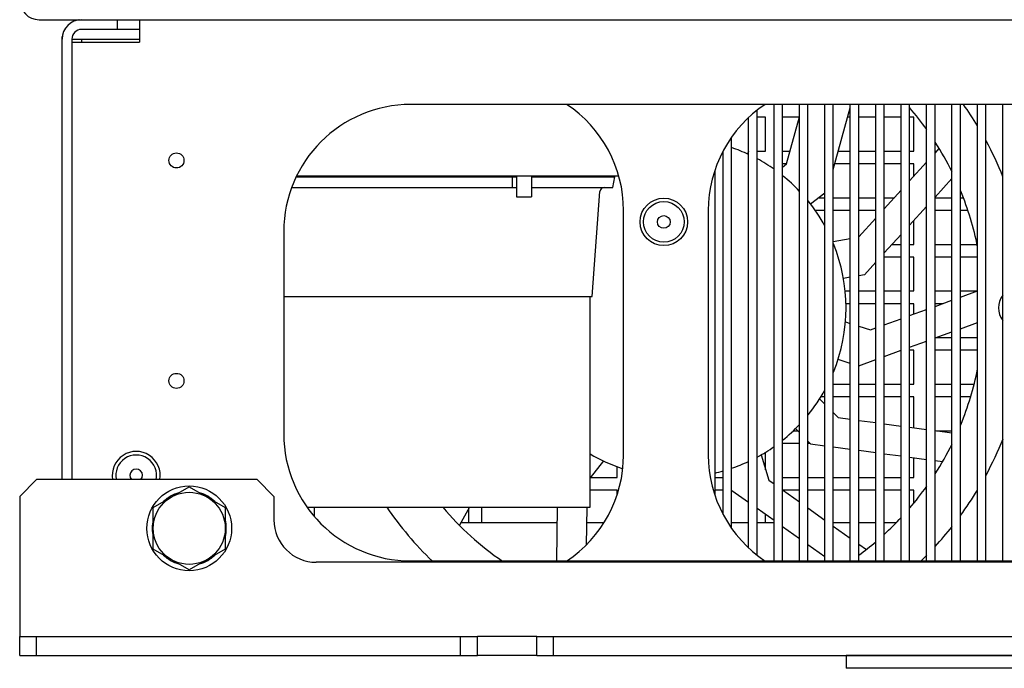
# Model space of a CAD drawing. Extents: x 29 to 410, y 35 to 287.
# Tile 1 of 30: x 56 to 79, y 54 to 69. Entities that reach past the tile are written whole.
import ezdxf

# ---------------------------------------------------------------- set-up
doc = ezdxf.new("R2010")
doc.units = 0
doc.header["$LTSCALE"] = 23.1
doc.layers.add('ALL_AXIS', color=7, linetype='CONTINUOUS')
doc.layers.add('ALL_FEATURES', color=7, linetype='CONTINUOUS')

msp = doc.modelspace()

# ---------------------------------------------------------------- linework, layer by layer
at = {"layer": 'ALL_AXIS', "color": 7, "linetype": 'CONTINUOUS'}
for p, q in [((62.06, 65.558), (67.26, 65.558)), ((67.26, 65.578), (67.26, 65.088)), ((67.614, 65.578), (67.614, 65.088)), ((67.614, 65.558), (69.583, 65.558)), ((69.536, 65.308), (69.583, 65.558)), ((67.26, 65.088), (67.614, 65.088)), ((68.997, 57.768), (68.997, 62.738)), ((58.687, 57.759), (59.537, 58.25)), ((59.537, 58.25), (60.387, 57.759)), ((58.687, 56.777), (58.687, 57.759)), ((60.387, 57.759), (60.387, 56.777)), ((62.317, 57.768), (68.997, 57.768)), ((59.537, 56.287), (58.687, 56.777)), ((60.387, 56.777), (59.537, 56.287)), ((67.737, 54.268), (66.337, 54.268))]:
    msp.add_line(p, q, dxfattribs=at)
at = {"layer": 'ALL_AXIS', "color": 3, "linetype": 'CONTINUOUS'}
msp.add_line((67.737, 54.718), (66.337, 54.718), dxfattribs=at)
at = {"layer": 'ALL_AXIS', "color": 7, "linetype": 'CONTINUOUS'}
for centre, radius in [((70.737, 64.498), 0.48), ((59.237, 60.748), 0.177), ((59.537, 57.268), 1), ((59.537, 57.268), 0.85)]:
    msp.add_circle(centre, radius, dxfattribs=at)
for centre, radius, start, end in [((58.287, 58.518), 0.48, 347.5457, 192.4543), ((59.537, 57.268), 0.875, 106.2709, 133.7291), ((59.537, 57.268), 0.875, 46.2709, 73.7291), ((59.537, 57.268), 0.875, 166.2709, 193.7291), ((59.537, 57.268), 0.875, 346.2709, 13.7291), ((59.537, 57.268), 0.875, 226.2709, 253.7291), ((59.537, 57.268), 0.875, 286.2709, 313.7291)]:
    msp.add_arc(centre, radius, start, end, dxfattribs=at)
at = {"layer": 'ALL_FEATURES', "color": 7, "linetype": 'CONTINUOUS'}
for p, q in [((55.997, 69.268), (122.077, 69.268)), ((56.937, 69.268), (56.932, 69.263)), ((57.837, 69.268), (57.837, 69.038)), ((58.367, 69.268), (58.367, 68.738)), ((56.542, 68.873), (56.537, 68.868)), ((56.537, 58.418), (56.537, 68.868)), ((56.767, 68.808), (56.997, 68.808)), ((56.767, 68.738), (58.367, 68.738)), ((113.307, 67.268), (64.767, 67.268)), ((73.537, 56.498), (73.537, 67.268)), ((74.137, 56.498), (74.137, 67.268)), ((74.737, 56.498), (74.737, 67.268)), ((74.737, 65.73), (75.137, 67.192)), ((75.337, 56.498), (75.337, 67.268)), ((75.937, 56.498), (75.937, 67.268)), ((76.537, 56.498), (76.537, 67.268)), ((77.137, 56.498), (77.137, 67.268)), ((77.737, 56.498), (77.737, 67.268)), ((78.337, 56.498), (78.337, 67.268)), ((72.937, 56.64), (72.937, 67.126)), ((73.137, 66.968), (72.937, 66.968)), ((73.137, 66.168), (73.137, 66.968)), ((73.935, 66.968), (73.537, 66.968)), ((73.634, 65.865), (73.937, 66.974)), ((75.137, 66.968), (75.076, 66.968)), ((75.737, 66.968), (75.337, 66.968)), ((76.337, 66.968), (75.937, 66.968)), ((76.637, 66.968), (76.537, 66.968)), ((76.637, 66.168), (76.637, 66.968)), ((72.337, 57.268), (72.337, 66.499)), ((77.137, 66.123), (77.234, 66.23)), ((72.737, 66.164), (72.709, 66.102)), ((72.937, 66.168), (73.137, 66.168)), ((73.537, 66.168), (73.717, 66.168)), ((74.857, 66.168), (75.137, 66.168)), ((75.337, 66.168), (75.737, 66.168)), ((75.937, 66.168), (76.337, 66.168)), ((76.537, 66.168), (76.637, 66.168)), ((77.137, 66.168), (77.178, 66.168)), ((73.634, 65.868), (73.537, 65.868)), ((73.537, 65.791), (73.634, 65.865)), ((75.137, 65.868), (74.775, 65.868)), ((75.737, 65.868), (75.337, 65.868)), ((76.337, 65.868), (75.937, 65.868)), ((76.537, 65.464), (76.937, 65.903)), ((76.637, 65.868), (76.537, 65.868)), ((76.637, 65.574), (76.637, 65.868)), ((69.674, 65.578), (62.07, 65.578)), ((67.167, 65.446), (67.168, 65.558)), ((69.187, 65.558), (69.187, 65.578)), ((77.137, 65.083), (77.537, 65.523)), ((61.954, 65.308), (67.26, 65.308)), ((67.614, 65.308), (69.536, 65.308)), ((69.047, 62.738), (69.229, 65.215)), ((74.537, 65.173), (74.202, 64.914)), ((74.401, 65.068), (74.537, 65.068)), ((74.737, 65.068), (75.137, 65.068)), ((75.337, 65.068), (75.737, 65.068)), ((75.937, 64.804), (76.337, 65.244)), ((75.937, 65.068), (76.177, 65.068)), ((77.137, 65.068), (77.537, 65.068)), ((77.737, 65.068), (77.804, 65.068)), ((76.537, 64.424), (76.937, 64.863)), ((69.787, 58.998), (69.787, 64.768)), ((71.787, 64.768), (71.787, 58.998)), ((74.537, 64.768), (74.306, 64.768)), ((75.137, 64.768), (74.737, 64.768)), ((75.737, 64.768), (75.337, 64.768)), ((77.537, 64.768), (77.137, 64.768)), ((77.905, 64.768), (77.737, 64.768)), ((75.337, 64.145), (75.737, 64.585)), ((76.637, 63.968), (76.637, 64.533)), ((61.767, 64.268), (61.767, 59.498)), ((75.937, 63.764), (76.337, 64.204)), ((74.737, 64.034), (75.137, 64.105)), ((76.123, 63.968), (76.337, 63.968)), ((76.537, 63.968), (76.637, 63.968)), ((77.137, 63.968), (77.537, 63.968)), ((77.737, 63.968), (78.124, 63.968)), ((76.337, 63.668), (75.937, 63.668)), ((76.637, 63.668), (76.537, 63.668)), ((76.637, 62.868), (76.637, 63.668)), ((77.537, 63.668), (77.137, 63.668)), ((78.137, 63.668), (77.737, 63.668)), ((75.469, 63.249), (75.737, 63.544)), ((75.469, 63.249), (75.337, 63.226)), ((75.137, 63.191), (74.976, 63.163)), ((61.767, 62.738), (69.047, 62.738)), ((75.011, 62.868), (75.137, 62.868)), ((75.337, 62.868), (75.737, 62.868)), ((75.937, 62.868), (76.337, 62.868)), ((76.537, 62.868), (76.637, 62.868)), ((77.137, 62.868), (77.537, 62.868)), ((77.737, 62.723), (78.137, 62.869)), ((77.737, 62.868), (78.135, 62.868)), ((75.137, 62.568), (75.031, 62.568)), ((75.737, 62.568), (75.337, 62.568)), ((76.337, 62.568), (75.937, 62.568)), ((76.637, 62.568), (76.537, 62.568)), ((76.637, 62.323), (76.637, 62.568)), ((77.137, 62.505), (77.537, 62.65)), ((77.311, 62.568), (77.137, 62.568)), ((76.537, 62.286), (76.937, 62.432)), ((75.024, 62.141), (75.137, 62.104)), ((75.337, 62.04), (75.617, 61.951)), ((75.937, 62.068), (76.337, 62.214)), ((77.737, 61.978), (78.137, 62.124)), ((75.617, 61.951), (75.737, 61.995)), ((77.137, 61.76), (77.537, 61.905)), ((76.537, 61.541), (76.937, 61.687)), ((77.16, 61.768), (77.537, 61.768)), ((77.737, 61.768), (78.137, 61.768)), ((75.937, 61.323), (76.337, 61.469)), ((76.637, 61.468), (76.537, 61.468)), ((76.637, 60.668), (76.637, 61.468)), ((77.537, 61.468), (77.137, 61.468)), ((78.137, 61.468), (77.737, 61.468)), ((75.137, 61.16), (74.848, 61.252)), ((75.337, 61.105), (75.737, 61.25)), ((74.737, 60.668), (75.137, 60.668)), ((75.337, 60.668), (75.737, 60.668)), ((75.937, 60.668), (76.337, 60.668)), ((76.537, 60.668), (76.637, 60.668)), ((77.137, 60.668), (77.537, 60.668)), ((77.737, 60.668), (78.054, 60.668)), ((74.414, 60.325), (74.537, 60.201)), ((74.537, 60.368), (74.435, 60.368)), ((75.137, 60.368), (74.737, 60.368)), ((75.737, 60.368), (75.337, 60.368)), ((76.337, 60.368), (75.937, 60.368)), ((76.637, 60.368), (76.537, 60.368)), ((76.637, 59.64), (76.637, 60.368)), ((77.537, 60.368), (77.137, 60.368)), ((77.971, 60.368), (77.737, 60.368)), ((74.737, 59.998), (74.851, 59.882)), ((74.851, 59.882), (75.137, 59.843)), ((75.337, 59.816), (75.737, 59.762)), ((75.937, 59.735), (76.337, 59.681)), ((73.792, 59.568), (73.897, 59.568)), ((73.937, 59.527), (73.846, 59.62)), ((76.537, 59.654), (76.937, 59.6)), ((77.137, 59.573), (77.537, 59.519)), ((77.172, 59.568), (77.537, 59.568)), ((73.937, 59.268), (73.537, 59.268)), ((74.197, 59.264), (74.137, 59.324)), ((74.193, 59.268), (74.137, 59.268)), ((74.197, 59.264), (74.537, 59.218)), ((73.137, 58.652), (73.137, 59.066)), ((74.737, 59.191), (75.137, 59.137)), ((75.337, 59.11), (75.737, 59.056)), ((75.937, 59.029), (76.337, 58.975)), ((69.315, 58.858), (68.997, 58.458)), ((73.031, 59.001), (73.212, 58.405)), ((76.537, 58.948), (76.937, 58.893)), ((76.637, 58.468), (76.637, 58.934)), ((77.137, 58.866), (77.31, 58.843)), ((69.637, 58.468), (69.637, 58.726)), ((69.005, 58.468), (69.637, 58.468)), ((71.937, 58.468), (72.137, 58.468)), ((73.212, 58.405), (73.337, 58.316)), ((73.537, 58.468), (73.937, 58.468)), ((74.137, 58.468), (74.537, 58.468)), ((74.737, 58.468), (75.137, 58.468)), ((75.337, 58.468), (75.737, 58.468)), ((75.937, 58.468), (76.337, 58.468)), ((76.537, 58.468), (76.637, 58.468)), ((69.637, 58.168), (68.997, 58.168)), ((69.637, 58.07), (69.637, 58.168)), ((72.137, 58.168), (71.937, 58.168)), ((72.345, 58.162), (72.337, 58.189)), ((72.343, 58.168), (72.337, 58.168)), ((72.345, 58.162), (72.737, 57.884)), ((73.537, 58.174), (73.937, 57.89)), ((73.937, 58.168), (73.546, 58.168)), ((74.537, 58.168), (74.137, 58.168)), ((75.137, 58.168), (74.737, 58.168)), ((75.737, 58.168), (75.337, 58.168)), ((76.337, 58.168), (75.937, 58.168)), ((76.637, 58.168), (76.537, 58.168)), ((76.637, 57.875), (76.637, 58.168)), ((66.15, 57.768), (65.919, 57.342)), ((66.137, 57.398), (66.137, 57.744)), ((66.437, 57.768), (66.437, 57.398)), ((68.219, 57.768), (68.202, 56.498)), ((68.919, 57.768), (68.907, 56.875)), ((72.937, 57.742), (73.337, 57.458)), ((74.137, 57.748), (74.537, 57.463)), ((73.137, 57.398), (73.137, 57.6)), ((73.537, 57.315), (73.937, 57.031)), ((74.737, 57.321), (75.137, 57.037)), ((74.137, 56.889), (74.537, 56.605)), ((75.337, 56.895), (75.516, 56.768)), ((64.767, 56.498), (113.307, 56.498)), ((55.537, 54.268), (55.537, 54.718)), ((55.937, 54.268), (55.937, 54.718)), ((65.937, 54.268), (65.937, 54.718)), ((66.337, 54.268), (66.337, 54.718)), ((67.737, 54.268), (67.737, 54.718)), ((68.137, 54.268), (68.137, 54.718)), ((55.537, 54.268), (66.337, 54.268)), ((67.737, 54.268), (88.337, 54.268)), ((75.037, 54.266), (75.037, 53.966)), ((85.037, 54.266), (75.037, 54.266)), ((85.037, 53.966), (75.037, 53.966))]:
    msp.add_line(p, q, dxfattribs=at)
at = {"layer": 'ALL_FEATURES', "color": 3, "linetype": 'CONTINUOUS'}
for p, q in [((58.367, 69.038), (56.997, 69.038)), ((56.767, 68.808), (56.767, 58.418)), ((56.997, 68.808), (56.997, 68.738)), ((56.997, 68.808), (58.367, 68.808)), ((73.337, 56.498), (73.337, 67.268)), ((73.937, 56.498), (73.937, 67.268)), ((74.537, 56.498), (74.537, 67.268)), ((75.137, 56.498), (75.137, 67.268)), ((75.737, 56.498), (75.737, 67.268)), ((76.337, 56.498), (76.337, 67.268)), ((76.937, 56.498), (76.937, 67.268)), ((77.537, 56.498), (77.537, 67.268)), ((78.137, 56.498), (78.137, 67.268)), ((78.737, 56.498), (78.737, 67.268)), ((72.737, 56.811), (72.737, 66.955)), ((72.137, 57.598), (72.137, 66.168)), ((71.937, 65.696), (71.937, 58.07)), ((55.937, 58.418), (55.537, 58.018)), ((61.137, 58.418), (55.937, 58.418)), ((61.537, 58.018), (61.137, 58.418)), ((55.537, 58.018), (55.537, 54.718)), ((61.537, 58.018), (61.537, 57.468)), ((62.497, 57.539), (62.497, 57.768)), ((68.214, 57.398), (65.949, 57.398)), ((69.321, 57.398), (68.914, 57.398)), ((72.737, 57.398), (72.337, 57.398)), ((73.337, 57.398), (72.937, 57.398)), ((75.137, 57.398), (74.737, 57.398)), ((75.737, 57.398), (75.337, 57.398)), ((76.209, 57.398), (75.937, 57.398)), ((115.537, 56.468), (62.537, 56.468)), ((55.537, 54.718), (66.337, 54.718)), ((67.737, 54.718), (88.337, 54.718))]:
    msp.add_line(p, q, dxfattribs=at)
at = {"layer": 'ALL_FEATURES', "color": 6, "linetype": 'CONTINUOUS'}
msp.add_line((75.037, 54.268), (75.037, 54.266), dxfattribs=at)
at = {"layer": 'ALL_FEATURES', "color": 7, "linetype": 'CONTINUOUS'}
msp.add_lwpolyline([(67.169, 65.308), (67.167, 65.428), (67.167, 65.446)], dxfattribs=at)
for centre, radius in [((59.237, 65.948), 0.177), ((70.737, 64.498), 0.56), ((70.737, 64.498), 0.15)]:
    msp.add_circle(centre, radius, dxfattribs=at)
for centre, radius, start, end in [((55.997, 69.728), 0.46, 180, 270), ((56.997, 68.808), 0.46, 90, 180), ((64.767, 64.268), 3, 90, 180), ((66.787, 64.768), 3, 0, 56.5122), ((74.787, 64.768), 3, 123.4878, 180), ((71.037, 62.468), 7.25, 35.4818, 40.6132), ((71.037, 62.468), 8.3, 31.1659, 35.3485), ((71.037, 62.468), 4, 64.8414, 71.0283), ((71.037, 62.468), 7.25, 26.27, 32.6416), ((71.037, 62.468), 8.3, 21.8579, 28.3564), ((71.037, 62.468), 4, 54.8475, 61.5963), ((71.037, 62.468), 4, 43.4425, 51.2686), ((69.329, 65.208), 0.1, 90, 175.8015), ((71.037, 62.468), 7.25, 11.4865, 22.343), ((71.037, 62.468), 4, 28.8764, 39.1299), ((71.037, 62.468), 4, 337.7338, 22.2662), ((79.137, 62.468), 0.5, 143.3254, 216.6746), ((71.037, 62.468), 7.25, 337.657, 348.5135), ((71.037, 62.468), 4, 320.8701, 331.1236), ((71.037, 62.468), 4, 308.7314, 316.5575), ((64.767, 59.498), 3, 180, 270), ((71.037, 62.468), 7.25, 327.3584, 333.73), ((71.037, 62.468), 8.3, 331.6256, 338.1669), ((58.287, 58.518), 0.565, 349.7955, 190.2047), ((71.037, 62.468), 4, 239.3253, 251.4939), ((71.037, 62.468), 4, 298.4037, 305.1525), ((66.787, 58.998), 3, 303.4878, 360), ((74.787, 58.998), 3, 180, 236.5122), ((71.037, 62.468), 4, 288.9717, 295.1586), ((58.287, 58.518), 0.15, 317.5059, 222.4941), ((71.037, 62.468), 4, 283.0096, 285.9855), ((71.037, 62.468), 7.25, 319.3868, 324.5182), ((71.037, 62.468), 8.3, 323.8481, 328.8287), ((71.037, 62.468), 8.3, 214.5128, 226.0311), ((71.037, 62.468), 7.25, 220.4465, 235.5074), ((71.037, 62.468), 7.25, 312.5433, 317.0211), ((71.037, 62.468), 8.3, 317.3307, 321.5861), ((71.037, 62.468), 7.25, 306.4133, 310.4621), ((71.037, 62.468), 8.3, 313.9697, 315.3303)]:
    msp.add_arc(centre, radius, start, end, dxfattribs=at)
at = {"layer": 'ALL_FEATURES', "color": 3, "linetype": 'CONTINUOUS'}
for centre, radius, start, end in [((56.997, 68.808), 0.23, 90, 180), ((62.537, 57.468), 1, 180, 270)]:
    msp.add_arc(centre, radius, start, end, dxfattribs=at)

doc.saveas('drawing.dxf')
